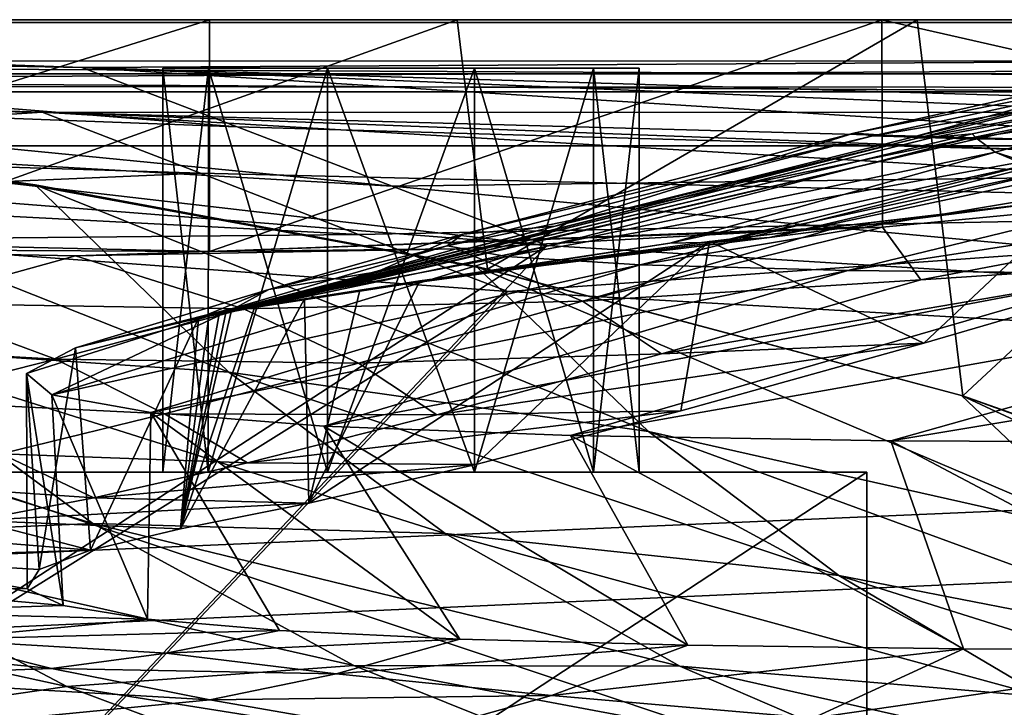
# Model space of a CAD drawing. Header units: metres. Extents: x -904 to 0, y -908 to 0.
# Tile 80 of 161: x -759 to -712, y -85 to -52. Entities that reach past the tile are written whole.
import ezdxf

# ---------------------------------------------------------------- set-up
doc = ezdxf.new("R2010")
doc.units = ezdxf.units.M

msp = doc.modelspace()

# ---------------------------------------------------------------- linework, layer by layer
at = {"layer": 'top'}
for points in [[(-239.308899, -51.564125, 2063.059814), (-839.977417, -43.566975, 2063.059814), (-839.977356, -51.567074, 2063.059814)], [(-839.977356, -51.567074, 163.059692), (-839.977417, -43.566975, 163.059692), (-239.308899, -51.564125, 163.059692)], [(-239.308899, -51.564125, 163.059692), (-446.597717, -51.562679, 178.448685), (-839.977356, -51.567074, 163.059692)], [(-446.597717, -51.562679, 178.448685), (-467.232391, -51.565266, 179.128387), (-839.977356, -51.567074, 163.059692)], [(-839.977356, -51.567074, 2063.059814), (-467.355255, -51.565228, 2039.645508), (-239.308899, -51.564125, 2063.059814)], [(-519.952271, -51.565491, 2038.379517), (-467.355255, -51.565228, 2039.645508), (-839.977356, -51.567074, 2063.059814)], [(-839.977356, -51.567074, 163.059692), (-467.232391, -51.565266, 179.128387), (-488.072296, -51.565376, 181.206223)], [(-488.072296, -51.565376, 181.206223), (-509.120331, -51.565487, 184.762558), (-839.977356, -51.567074, 163.059692)], [(-509.120331, -51.565487, 184.762558), (-530.752747, -51.565582, 190.011917), (-839.977356, -51.567074, 163.059692)], [(-572.431702, -51.56575, 2034.584595), (-519.952271, -51.565491, 2038.379517), (-839.977356, -51.567074, 2063.059814)], [(-839.977356, -51.567074, 163.059692), (-530.752747, -51.565582, 190.011917), (-552.826843, -51.565697, 197.137772)], [(-552.826843, -51.565697, 197.137772), (-575.18042, -51.565811, 206.322891), (-839.977356, -51.567074, 163.059692)], [(-839.977356, -51.567074, 2063.059814), (-750.220703, -51.566608, 2041.852539), (-572.431702, -51.56575, 2034.584595)], [(-575.18042, -51.565811, 206.322891), (-716.040283, -51.566532, 218.190094), (-839.977356, -51.567074, 163.059692)], [(-839.977356, -51.567074, 163.059692), (-716.040283, -51.566532, 218.190094), (-738.257874, -51.566612, 215.371262)], [(-783.547546, -51.566772, 2047.543701), (-750.220703, -51.566608, 2041.852539), (-839.977356, -51.567074, 2063.059814)], [(-738.257874, -51.566612, 215.371262), (-760.885986, -51.56675, 213.047821), (-839.977356, -51.567074, 163.059692)], [(-750.220703, -51.566608, 2041.852539), (-783.547546, -51.566772, 2047.543701), (-783.512085, -62.000507, 2045.699951)], [(-750.220703, -51.566608, 2041.852539), (-783.512085, -62.000507, 2045.699951), (-750.219421, -62.755829, 2039.87915)], [(-738.257874, -51.566612, 215.371262), (-760.003235, -59.34293, 214.505005), (-760.885986, -51.56675, 213.047821)], [(-736.79657, -63.604694, 217.677368), (-760.003235, -59.34293, 214.505005), (-738.257874, -51.566612, 215.371262)], [(-750.220703, -51.566608, 2041.852539), (-624.672058, -51.56601, 2028.267822), (-572.431702, -51.56575, 2034.584595)], [(-750.220703, -51.566608, 2041.852539), (-717.745789, -51.566448, 2032.447632), (-624.672058, -51.56601, 2028.267822)], [(-717.745789, -51.566448, 2032.447632), (-750.220703, -51.566608, 2041.852539), (-750.219421, -62.755829, 2039.87915)], [(-717.745789, -51.566448, 2032.447632), (-750.219421, -62.755829, 2039.87915), (-717.723267, -61.580204, 2030.67395)], [(-716.040283, -51.566532, 218.190094), (-736.79657, -63.604694, 217.677368), (-738.257874, -51.566612, 215.371262)], [(-713.837402, -69.726563, 221.732346), (-736.79657, -63.604694, 217.677368), (-716.040283, -51.566532, 218.190094)], [(-717.745789, -51.566448, 2032.447632), (-676.5354, -51.566265, 2019.448486), (-624.672058, -51.56601, 2028.267822)], [(-717.745789, -51.566448, 2032.447632), (-686.5354, -51.566296, 2019.448486), (-676.5354, -51.566265, 2019.448486)], [(-686.5354, -51.566296, 2019.448486), (-717.745789, -51.566448, 2032.447632), (-686.772827, -58.596397, 2018.32373)], [(-686.772827, -58.596397, 2018.32373), (-717.745789, -51.566448, 2032.447632), (-717.723267, -61.580204, 2030.67395)], [(-575.18042, -51.565811, 206.322891), (-694.304688, -51.566387, 221.456497), (-716.040283, -51.566532, 218.190094)], [(-694.304688, -51.566387, 221.456497), (-713.837402, -69.726563, 221.732346), (-716.040283, -51.566532, 218.190094)], [(-691.508057, -77.616821, 226.568298), (-713.837402, -69.726563, 221.732346), (-694.304688, -51.566387, 221.456497)], [(-719.10675, -57.050041, 1439.938721), (-718.188416, -57.174168, 1327.818604), (-697.433167, -52.708385, 1327.449585)], [(-719.10675, -57.050041, 1439.938721), (-697.433167, -52.708385, 1327.449585), (-700.076782, -52.79612, 1439.706055)], [(-718.188416, -57.174168, 1327.818604), (-691.157104, -52.642071, 1215.333984), (-697.433167, -52.708385, 1327.449585)], [(-718.188416, -57.174168, 1327.818604), (-713.637146, -57.312092, 1215.782227), (-691.157104, -52.642071, 1215.333984)], [(-713.637146, -57.312092, 1215.782227), (-681.277405, -52.566521, 1103.477173), (-691.157104, -52.642071, 1215.333984)], [(-713.637146, -57.312092, 1215.782227), (-705.482178, -57.404751, 1103.947998), (-681.277405, -52.566521, 1103.477173)], [(-716.268677, -57.229954, 1552.015625), (-719.10675, -57.050041, 1439.938721), (-700.076782, -52.79612, 1439.706055)], [(-698.974731, -53.059723, 1551.982422), (-716.268677, -57.229954, 1552.015625), (-700.076782, -52.79612, 1439.706055)], [(-716.268677, -57.229954, 1552.015625), (-698.974731, -53.059723, 1551.982422), (-716.017151, -57.290825, 1559.049561)], [(-716.017151, -57.290825, 1559.049561), (-698.974731, -53.059723, 1551.982422), (-694.590576, -53.220219, 1588.328369)], [(-694.590576, -53.220219, 1588.328369), (-715.307922, -57.250824, 1566.12439), (-716.017151, -57.290825, 1559.049561)], [(-713.383423, -57.078003, 1570.325073), (-715.307922, -57.250824, 1566.12439), (-694.590576, -53.220219, 1588.328369)], [(-713.148926, -57.310753, 1573.925415), (-713.383423, -57.078003, 1570.325073), (-694.590576, -53.220219, 1588.328369)], [(-712.268433, -57.964592, 1588.360107), (-713.148926, -57.310753, 1573.925415), (-694.590576, -53.220219, 1588.328369)], [(-711.395569, -58.330513, 1602.79248), (-712.268433, -57.964592, 1588.360107), (-694.590576, -53.220219, 1588.328369)], [(-760.003235, -59.34293, 214.505005), (-758.643005, -59.54063, 464.616974), (-783.382935, -56.923481, 212.235397)], [(-758.643005, -59.54063, 464.616974), (-777.687378, -57.342358, 495.326935), (-783.382935, -56.923481, 212.235397)], [(-733.529968, -61.5336, 1552.043091), (-737.988586, -61.920437, 1440.148315), (-719.10675, -57.050045, 1439.938721)], [(-737.988586, -61.920437, 1440.148315), (-718.188416, -57.174171, 1327.818604), (-719.10675, -57.050045, 1439.938721)], [(-733.529968, -61.5336, 1552.043091), (-719.10675, -57.050045, 1439.938721), (-716.268677, -57.229958, 1552.015625)], [(-716.268677, -57.229958, 1552.015625), (-719.10675, -57.050045, 1439.938721), (-719.10675, -57.050041, 1439.938721)], [(-719.10675, -57.050045, 1439.938721), (-718.188416, -57.174168, 1327.818604), (-719.10675, -57.050041, 1439.938721)], [(-716.268677, -57.229958, 1552.015625), (-719.10675, -57.050041, 1439.938721), (-716.268677, -57.229954, 1552.015625)], [(-719.10675, -57.050045, 1439.938721), (-718.188416, -57.174171, 1327.818604), (-718.188416, -57.174168, 1327.818604)], [(-767.424622, -67.361702, 496.708527), (-777.687378, -57.342358, 495.326935), (-749.283997, -68.575119, 466.229614)], [(-777.687378, -57.342358, 495.326935), (-758.643005, -59.54063, 464.616974), (-749.283997, -68.575119, 466.229614)], [(-749.749573, -65.775154, 1566.162964), (-750.26123, -65.87307, 1559.086914), (-716.017212, -57.290829, 1559.049561)], [(-716.017212, -57.290829, 1559.049561), (-750.26123, -65.87307, 1559.086914), (-733.529968, -61.5336, 1552.043091)], [(-749.44281, -65.717422, 1570.321777), (-749.749573, -65.775154, 1566.162964), (-715.307922, -57.250828, 1566.12439)], [(-715.307922, -57.250828, 1566.12439), (-749.749573, -65.775154, 1566.162964), (-716.017212, -57.290829, 1559.049561)], [(-749.172974, -65.667244, 1573.921265), (-749.44281, -65.717422, 1570.321777), (-713.383484, -57.078007, 1570.325073)], [(-713.383484, -57.078007, 1570.325073), (-749.44281, -65.717422, 1570.321777), (-715.307922, -57.250828, 1566.12439)], [(-713.148926, -57.310757, 1573.925415), (-749.172974, -65.667244, 1573.921265), (-713.383484, -57.078007, 1570.325073)], [(-748.053101, -65.463814, 1588.357544), (-749.172974, -65.667244, 1573.921265), (-713.148926, -57.310757, 1573.925415)], [(-712.268433, -57.964596, 1588.360107), (-748.053101, -65.463814, 1588.357544), (-713.148926, -57.310757, 1573.925415)], [(-737.988586, -61.920437, 1440.148315), (-738.74353, -62.487206, 1328.161255), (-718.188416, -57.174171, 1327.818604)], [(-738.74353, -62.487206, 1328.161255), (-713.637146, -57.312096, 1215.782227), (-718.188416, -57.174171, 1327.818604)], [(-738.74353, -62.487206, 1328.161255), (-735.883118, -62.995476, 1216.205444), (-713.637146, -57.312096, 1215.782227)], [(-735.883118, -62.995476, 1216.205444), (-705.482239, -57.404755, 1103.947998), (-713.637146, -57.312096, 1215.782227)], [(-735.883118, -62.995476, 1216.205444), (-729.42804, -63.396309, 1104.397461), (-705.482239, -57.404755, 1103.947998)], [(-716.017212, -57.290829, 1559.049561), (-733.529968, -61.5336, 1552.043091), (-716.268677, -57.229958, 1552.015625)], [(-729.42804, -63.396309, 1104.397461), (-693.73999, -57.422012, 992.433289), (-705.482239, -57.404755, 1103.947998)], [(-729.42804, -63.396309, 1104.397461), (-719.390991, -63.668213, 992.853638), (-693.73999, -57.422012, 992.433289)], [(-719.390991, -63.668213, 992.853638), (-678.420044, -57.36451, 881.352661), (-693.73999, -57.422012, 992.433289)], [(-705.781616, -63.809055, 881.688293), (-678.420044, -57.36451, 881.352661), (-719.390991, -63.668213, 992.853638)], [(-718.188416, -57.174171, 1327.818604), (-713.637146, -57.312092, 1215.782227), (-718.188416, -57.174168, 1327.818604)], [(-718.188416, -57.174171, 1327.818604), (-713.637146, -57.312096, 1215.782227), (-713.637146, -57.312092, 1215.782227)], [(-716.017212, -57.290829, 1559.049561), (-716.268677, -57.229958, 1552.015625), (-716.268677, -57.229954, 1552.015625)], [(-716.017212, -57.290829, 1559.049561), (-716.268677, -57.229954, 1552.015625), (-716.017151, -57.290825, 1559.049561)], [(-716.017151, -57.290825, 1559.049561), (-715.307922, -57.250828, 1566.12439), (-716.017212, -57.290829, 1559.049561)], [(-715.307922, -57.250824, 1566.12439), (-715.307922, -57.250828, 1566.12439), (-716.017151, -57.290825, 1559.049561)], [(-715.307922, -57.250824, 1566.12439), (-713.383423, -57.078003, 1570.325073), (-713.383484, -57.078007, 1570.325073)], [(-713.383484, -57.078007, 1570.325073), (-715.307922, -57.250828, 1566.12439), (-715.307922, -57.250824, 1566.12439)], [(-713.637146, -57.312096, 1215.782227), (-705.482178, -57.404751, 1103.947998), (-713.637146, -57.312092, 1215.782227)], [(-713.637146, -57.312096, 1215.782227), (-705.482239, -57.404755, 1103.947998), (-705.482178, -57.404751, 1103.947998)], [(-713.383423, -57.078003, 1570.325073), (-713.148926, -57.310757, 1573.925415), (-713.383484, -57.078007, 1570.325073)], [(-713.148926, -57.310757, 1573.925415), (-713.383423, -57.078003, 1570.325073), (-713.148926, -57.310753, 1573.925415)], [(-712.268433, -57.964596, 1588.360107), (-713.148926, -57.310757, 1573.925415), (-713.148926, -57.310753, 1573.925415)], [(-712.268433, -57.964596, 1588.360107), (-713.148926, -57.310753, 1573.925415), (-712.268433, -57.964592, 1588.360107)], [(-712.268433, -57.964596, 1588.360107), (-727.985962, -62.348038, 1617.249268), (-748.053101, -65.463814, 1588.357544)], [(-710.501953, -58.528484, 1617.220825), (-727.985962, -62.348038, 1617.249268), (-712.268433, -57.964596, 1588.360107)], [(-711.395569, -58.330513, 1602.79248), (-712.268433, -57.964596, 1588.360107), (-712.268433, -57.964592, 1588.360107)], [(-711.395569, -58.330513, 1602.79248), (-710.501953, -58.528484, 1617.220825), (-712.268433, -57.964596, 1588.360107)], [(-725.688171, -62.299686, 1646.111938), (-727.985962, -62.348038, 1617.249268), (-710.501953, -58.528484, 1617.220825)], [(-708.601868, -58.63615, 1646.064453), (-725.688171, -62.299686, 1646.111938), (-710.501953, -58.528484, 1617.220825)], [(-723.181213, -62.083748, 1674.954346), (-725.688171, -62.299686, 1646.111938), (-708.601868, -58.63615, 1646.064453)], [(-706.511169, -58.52396, 1674.889526), (-710.874573, -60.497696, 1790.08374), (-723.181213, -62.083748, 1674.954346)], [(-706.511169, -58.52396, 1674.889526), (-723.181213, -62.083748, 1674.954346), (-708.601868, -58.63615, 1646.064453)], [(-715.858276, -64.130547, 1953.164429), (-686.772827, -58.596397, 2018.32373), (-717.723267, -61.580204, 2030.67395)], [(-702.159363, -63.223042, 1939.232544), (-686.772827, -58.596397, 2018.32373), (-715.858276, -64.130547, 1953.164429)], [(-736.79657, -63.604694, 217.677368), (-737.332275, -63.484726, 435.237244), (-760.003235, -59.34293, 214.505005)], [(-737.332275, -63.484726, 435.237244), (-758.643005, -59.54063, 464.616974), (-760.003235, -59.34293, 214.505005)], [(-749.283997, -68.575119, 466.229614), (-758.643005, -59.54063, 464.616974), (-729.022949, -71.43811, 436.997742)], [(-758.643005, -59.54063, 464.616974), (-737.332275, -63.484726, 435.237244), (-729.022949, -71.43811, 436.997742)], [(-708.269531, -60.181992, 1904.802734), (-726.074707, -62.275997, 1790.150269), (-710.874573, -60.497696, 1790.08374)], [(-715.726746, -67.177788, 1859.772705), (-726.074707, -62.275997, 1790.150269), (-708.269531, -60.181992, 1904.802734)], [(-702.159363, -63.223042, 1939.232544), (-715.726746, -67.177788, 1859.772705), (-708.269531, -60.181992, 1904.802734)], [(-710.874573, -60.497696, 1790.08374), (-726.074707, -62.275997, 1790.150269), (-723.181213, -62.083748, 1674.954346)], [(-750.26123, -65.87307, 1559.086914), (-742.146484, -63.734962, 1552.054688), (-733.529968, -61.5336, 1552.043091)], [(-750.219421, -62.755829, 2039.87915), (-719.952454, -61.616341, 2034.453003), (-717.723267, -61.580204, 2030.67395)], [(-738.310364, -62.629875, 2034.453003), (-719.952454, -61.616341, 2034.453003), (-750.219421, -62.755829, 2039.87915)], [(-733.529968, -61.5336, 1552.043091), (-742.146484, -63.734962, 1552.054688), (-737.988586, -61.920437, 1440.148315)], [(-719.952454, -61.616341, 2034.453003), (-738.310364, -62.629875, 2034.453003), (-732.209717, -65.156288, 1953.042236)], [(-719.952454, -61.616341, 2034.453003), (-732.209717, -65.156288, 1953.042236), (-717.723267, -61.580204, 2030.67395)], [(-717.723267, -61.580204, 2030.67395), (-732.209717, -65.156288, 1953.042236), (-715.858276, -64.130547, 1953.164429)], [(-750.219421, -62.755829, 2039.87915), (-783.512085, -62.000507, 2045.699951), (-775.069092, -62.629826, 2034.453003)], [(-742.146484, -63.734962, 1552.054688), (-747.363647, -64.584084, 1440.244385), (-737.988586, -61.920437, 1440.148315)], [(-737.988586, -61.920437, 1440.148315), (-747.363647, -64.584084, 1440.244385), (-738.74353, -62.487206, 1328.161255)], [(-726.074707, -62.275997, 1790.150269), (-737.364929, -73.031464, 1699.935791), (-745.418762, -74.912407, 1619.653931)], [(-740.069275, -64.173462, 1674.97583), (-726.074707, -62.275997, 1790.150269), (-745.418762, -74.912407, 1619.653931)], [(-740.069275, -64.173462, 1674.97583), (-742.970398, -64.616463, 1646.118164), (-725.688171, -62.299686, 1646.111938)], [(-725.688171, -62.299686, 1646.111938), (-742.970398, -64.616463, 1646.118164), (-727.985962, -62.348038, 1617.249268)], [(-723.181213, -62.083748, 1674.954346), (-726.074707, -62.275997, 1790.150269), (-740.069275, -64.173462, 1674.97583)], [(-723.181213, -62.083748, 1674.954346), (-740.069275, -64.173462, 1674.97583), (-725.688171, -62.299686, 1646.111938)], [(-727.464966, -70.450699, 1779.991333), (-737.364929, -73.031464, 1699.935791), (-726.074707, -62.275997, 1790.150269)], [(-715.726746, -67.177788, 1859.772705), (-727.464966, -70.450699, 1779.991333), (-726.074707, -62.275997, 1790.150269)], [(-756.689697, -62.967751, 2034.453003), (-750.219421, -62.755829, 2039.87915), (-775.069092, -62.629826, 2034.453003)], [(-756.689697, -62.967751, 2034.453003), (-775.069092, -62.629826, 2034.453003), (-764.966614, -65.241295, 1952.789307)], [(-748.58783, -65.526627, 1952.917114), (-738.310364, -62.629875, 2034.453003), (-756.689697, -62.967751, 2034.453003)], [(-756.689697, -62.967751, 2034.453003), (-738.310364, -62.629875, 2034.453003), (-750.219421, -62.755829, 2039.87915)], [(-747.363647, -64.584084, 1440.244385), (-748.932495, -65.457954, 1328.322388), (-738.74353, -62.487206, 1328.161255)], [(-738.74353, -62.487206, 1328.161255), (-748.932495, -65.457954, 1328.322388), (-735.883118, -62.995476, 1216.205444)], [(-738.310364, -62.629875, 2034.453003), (-748.58783, -65.526627, 1952.917114), (-732.209717, -65.156288, 1953.042236)], [(-727.985962, -62.348038, 1617.249268), (-745.631897, -65.046669, 1617.242065), (-748.053101, -65.463814, 1588.357544)], [(-742.970398, -64.616463, 1646.118164), (-745.631897, -65.046669, 1617.242065), (-727.985962, -62.348038, 1617.249268)], [(-764.966614, -65.241295, 1952.789307), (-748.58783, -65.526627, 1952.917114), (-756.689697, -62.967751, 2034.453003)], [(-748.932495, -65.457954, 1328.322388), (-757.845337, -69.679581, 1216.602783), (-735.883118, -62.995476, 1216.205444)], [(-735.883118, -62.995476, 1216.205444), (-757.845337, -69.679581, 1216.602783), (-729.42804, -63.396309, 1104.397461)], [(-715.726746, -67.177788, 1859.772705), (-702.159363, -63.223042, 1939.232544), (-728.394775, -67.703293, 1871.577026)], [(-728.394775, -67.703293, 1871.577026), (-702.159363, -63.223042, 1939.232544), (-715.858276, -64.130547, 1953.164429)], [(-757.845337, -69.679581, 1216.602783), (-753.058228, -70.52713, 1104.824463), (-729.42804, -63.396309, 1104.397461)], [(-729.42804, -63.396309, 1104.397461), (-753.058228, -70.52713, 1104.824463), (-719.390991, -63.668213, 992.853638)], [(-753.058228, -70.52713, 1104.824463), (-744.700928, -71.179352, 993.256104), (-719.390991, -63.668213, 992.853638)], [(-719.390991, -63.668213, 992.853638), (-744.700928, -71.179352, 993.256104), (-705.781616, -63.809055, 881.688293)], [(-729.022949, -71.43811, 436.997742), (-737.332275, -63.484726, 435.237244), (-706.781189, -76.455765, 409.234253)], [(-737.332275, -63.484726, 435.237244), (-713.90332, -69.70594, 407.43335), (-706.781189, -76.455765, 409.234253)], [(-713.90332, -69.70594, 407.43335), (-737.332275, -63.484726, 435.237244), (-736.79657, -63.604694, 217.677368)], [(-713.837402, -69.726563, 221.732346), (-713.90332, -69.70594, 407.43335), (-736.79657, -63.604694, 217.677368)], [(-688.617249, -63.810783, 771.015198), (-717.313416, -71.901535, 771.204773), (-667.944397, -63.67429, 661.088806)], [(-717.313416, -71.901535, 771.204773), (-698.311218, -71.975281, 660.949097), (-667.944397, -63.67429, 661.088806)], [(-750.26123, -65.87307, 1559.086914), (-750.754089, -65.969429, 1552.064819), (-742.146484, -63.734962, 1552.054688)], [(-750.754089, -65.969429, 1552.064819), (-747.363647, -64.584084, 1440.244385), (-742.146484, -63.734962, 1552.054688)], [(-745.418762, -74.912407, 1619.653931), (-742.970398, -64.616463, 1646.118164), (-740.069275, -64.173462, 1674.97583)], [(-744.700928, -71.179352, 993.256104), (-732.781982, -71.636986, 882.011841), (-705.781616, -63.809055, 881.688293)], [(-705.781616, -63.809055, 881.688293), (-732.781982, -71.636986, 882.011841), (-688.617249, -63.810783, 771.015198)], [(-732.781982, -71.636986, 882.011841), (-717.313416, -71.901535, 771.204773), (-688.617249, -63.810783, 771.015198)], [(-732.209717, -65.156288, 1953.042236), (-728.394775, -67.703293, 1871.577026), (-715.858276, -64.130547, 1953.164429)], [(-750.754089, -65.969429, 1552.064819), (-756.692932, -67.399513, 1440.334717), (-747.363647, -64.584084, 1440.244385)], [(-756.692932, -67.399513, 1440.334717), (-748.932495, -65.457954, 1328.322388), (-747.363647, -64.584084, 1440.244385)], [(-745.631897, -65.046669, 1617.242065), (-742.970398, -64.616463, 1646.118164), (-745.418762, -74.912407, 1619.653931)], [(-748.053101, -65.463814, 1588.357544), (-745.631897, -65.046669, 1617.242065), (-751.620789, -76.145195, 1539.19519)], [(-751.620789, -76.145195, 1539.19519), (-745.631897, -65.046669, 1617.242065), (-745.418762, -74.912407, 1619.653931)], [(-732.209717, -65.156288, 1953.042236), (-748.58783, -65.526627, 1952.917114), (-743.026733, -68.1483, 1871.379639)], [(-743.026733, -68.1483, 1871.379639), (-728.394775, -67.703293, 1871.577026), (-732.209717, -65.156288, 1953.042236)], [(-772.281738, -67.137718, 1870.970947), (-757.6651, -67.959587, 1871.17749), (-764.966614, -65.241295, 1952.789307)], [(-757.6651, -67.959587, 1871.17749), (-748.58783, -65.526627, 1952.917114), (-764.966614, -65.241295, 1952.789307)], [(-756.692932, -67.399513, 1440.334717), (-759.057312, -68.636765, 1328.476807), (-748.932495, -65.457954, 1328.322388)], [(-759.057312, -68.636765, 1328.476807), (-757.845337, -69.679581, 1216.602783), (-748.932495, -65.457954, 1328.322388)], [(-748.58783, -65.526627, 1952.917114), (-757.6651, -67.959587, 1871.17749), (-743.026733, -68.1483, 1871.379639)], [(-749.172974, -65.667244, 1573.921265), (-748.053101, -65.463814, 1588.357544), (-751.620789, -76.145195, 1539.19519)], [(-756.692932, -67.399513, 1440.334717), (-750.754089, -65.969429, 1552.064819), (-755.966309, -77.179573, 1458.612061)], [(-755.966309, -77.179573, 1458.612061), (-750.754089, -65.969429, 1552.064819), (-751.620789, -76.145195, 1539.19519)], [(-749.44281, -65.717422, 1570.321777), (-749.172974, -65.667244, 1573.921265), (-751.620789, -76.145195, 1539.19519)], [(-749.749573, -65.775154, 1566.162964), (-749.44281, -65.717422, 1570.321777), (-751.620789, -76.145195, 1539.19519)], [(-751.620789, -76.145195, 1539.19519), (-750.26123, -65.87307, 1559.086914), (-749.749573, -65.775154, 1566.162964)], [(-750.754089, -65.969429, 1552.064819), (-750.26123, -65.87307, 1559.086914), (-751.620789, -76.145195, 1539.19519)], [(-770.84729, -76.531425, 529.465881), (-783.368286, -67.352371, 528.251831), (-755.866333, -75.886841, 498.220551)], [(-783.368286, -67.352371, 528.251831), (-767.424622, -67.361702, 496.708527), (-755.866333, -75.886841, 498.220551)], [(-765.530029, -69.940224, 1789.259644), (-757.6651, -67.959587, 1871.17749), (-772.281738, -67.137718, 1870.970947)], [(-755.866333, -75.886841, 498.220551), (-767.424622, -67.361702, 496.708527), (-738.835938, -76.369728, 467.962616)], [(-767.424622, -67.361702, 496.708527), (-749.283997, -68.575119, 466.229614), (-738.835938, -76.369728, 467.962616)], [(-759.057312, -68.636765, 1328.476807), (-756.692932, -67.399513, 1440.334717), (-758.452759, -78.114159, 1377.948853)], [(-758.452759, -78.114159, 1377.948853), (-756.692932, -67.399513, 1440.334717), (-755.966309, -77.179573, 1458.612061)], [(-727.464966, -70.450699, 1779.991333), (-715.726746, -67.177788, 1859.772705), (-739.238892, -70.645493, 1789.72876)], [(-739.238892, -70.645493, 1789.72876), (-715.726746, -67.177788, 1859.772705), (-728.394775, -67.703293, 1871.577026)], [(-757.6651, -67.959587, 1871.17749), (-765.530029, -69.940224, 1789.259644), (-752.391846, -70.598877, 1789.496826)], [(-743.026733, -68.1483, 1871.379639), (-757.6651, -67.959587, 1871.17749), (-752.391846, -70.598877, 1789.496826)], [(-739.238892, -70.645493, 1789.72876), (-728.394775, -67.703293, 1871.577026), (-743.026733, -68.1483, 1871.379639)], [(-752.391846, -70.598877, 1789.496826), (-739.238892, -70.645493, 1789.72876), (-743.026733, -68.1483, 1871.379639)], [(-759.029968, -79.038887, 1287.805908), (-759.057312, -68.636765, 1328.476807), (-758.452759, -78.114159, 1377.948853)], [(-759.029968, -79.038887, 1287.805908), (-757.286438, -79.837059, 1197.679199), (-759.057312, -68.636765, 1328.476807)], [(-757.286438, -79.837059, 1197.679199), (-757.845337, -69.679581, 1216.602783), (-759.057312, -68.636765, 1328.476807)], [(-738.835938, -76.369728, 467.962616), (-749.283997, -68.575119, 466.229614), (-719.827087, -78.397995, 438.857391)], [(-749.283997, -68.575119, 466.229614), (-729.022949, -71.43811, 436.997742), (-719.827087, -78.397995, 438.857391)], [(-757.286438, -79.837059, 1197.679199), (-753.221619, -80.508522, 1107.621094), (-757.845337, -69.679581, 1216.602783)], [(-753.221619, -80.508522, 1107.621094), (-753.058228, -70.52713, 1104.824463), (-757.845337, -69.679581, 1216.602783)], [(-706.781189, -76.455765, 409.234253), (-713.90332, -69.70594, 407.43335), (-682.79718, -84.184547, 383.199188)], [(-713.90332, -69.70594, 407.43335), (-688.608215, -78.789703, 381.493652), (-682.79718, -84.184547, 383.199188)], [(-688.608215, -78.789703, 381.493652), (-713.90332, -69.70594, 407.43335), (-713.837402, -69.726563, 221.732346)], [(-691.508057, -77.616821, 226.568298), (-688.608215, -78.789703, 381.493652), (-713.837402, -69.726563, 221.732346)], [(-752.391846, -70.598877, 1789.496826), (-765.530029, -69.940224, 1789.259644), (-760.293823, -72.515564, 1707.427246)], [(-760.293823, -72.515564, 1707.427246), (-748.381348, -72.957718, 1707.658936), (-752.391846, -70.598877, 1789.496826)], [(-753.221619, -80.508522, 1107.621094), (-746.837524, -81.053246, 1017.683228), (-753.058228, -70.52713, 1104.824463)], [(-746.837524, -81.053246, 1017.683228), (-738.136658, -81.471527, 927.919739), (-753.058228, -70.52713, 1104.824463)], [(-753.058228, -70.52713, 1104.824463), (-738.136658, -81.471527, 927.919739), (-744.700928, -71.179352, 993.256104)], [(-748.381348, -72.957718, 1707.658936), (-739.238892, -70.645493, 1789.72876), (-752.391846, -70.598877, 1789.496826)], [(-748.381348, -72.957718, 1707.658936), (-737.364929, -73.031464, 1699.935791), (-727.464966, -70.450699, 1779.991333)], [(-748.381348, -72.957718, 1707.658936), (-727.464966, -70.450699, 1779.991333), (-739.238892, -70.645493, 1789.72876)], [(-738.136658, -81.471527, 927.919739), (-727.122498, -81.763962, 838.384888), (-744.700928, -71.179352, 993.256104)], [(-744.700928, -71.179352, 993.256104), (-727.122498, -81.763962, 838.384888), (-732.781982, -71.636986, 882.011841)], [(-727.122498, -81.763962, 838.384888), (-713.799622, -81.931435, 749.133972), (-732.781982, -71.636986, 882.011841)], [(-732.781982, -71.636986, 882.011841), (-713.799622, -81.931435, 749.133972), (-717.313416, -71.901535, 771.204773)], [(-719.827087, -78.397995, 438.857391), (-729.022949, -71.43811, 436.997742), (-698.969971, -82.44548, 411.105713)], [(-729.022949, -71.43811, 436.997742), (-706.781189, -76.455765, 409.234253), (-698.969971, -82.44548, 411.105713)], [(-713.799622, -81.931435, 749.133972), (-698.250366, -81.97522, 660.627258), (-717.313416, -71.901535, 771.204773)], [(-717.313416, -71.901535, 771.204773), (-698.250366, -81.97522, 660.627258), (-698.311218, -71.975281, 660.949097)], [(-766.722534, -73.907089, 1625.202515), (-755.814087, -74.641838, 1625.405884), (-760.293823, -72.515564, 1707.427246)], [(-760.293823, -72.515564, 1707.427246), (-755.814087, -74.641838, 1625.405884), (-748.381348, -72.957718, 1707.658936)], [(-755.814087, -74.641838, 1625.405884), (-737.364929, -73.031464, 1699.935791), (-748.381348, -72.957718, 1707.658936)], [(-745.418762, -74.912407, 1619.653931), (-737.364929, -73.031464, 1699.935791), (-755.814087, -74.641838, 1625.405884)], [(-761.530884, -75.739838, 1543.009399), (-755.814087, -74.641838, 1625.405884), (-766.722534, -73.907089, 1625.202515)], [(-761.530884, -75.739838, 1543.009399), (-745.418762, -74.912407, 1619.653931), (-755.814087, -74.641838, 1625.405884)], [(-761.530884, -75.739838, 1543.009399), (-751.620789, -76.145195, 1539.19519), (-745.418762, -74.912407, 1619.653931)], [(-775.150879, -75.608948, 1460.43103), (-767.885132, -77.542984, 1377.948853), (-755.966309, -77.179573, 1458.612061)], [(-775.150879, -75.608948, 1460.43103), (-755.966309, -77.179573, 1458.612061), (-761.530884, -75.739838, 1543.009399)], [(-755.866333, -75.886841, 498.220551), (-743.259094, -82.741211, 499.830872), (-770.84729, -76.531425, 529.465881)], [(-755.966309, -77.179573, 1458.612061), (-751.620789, -76.145195, 1539.19519), (-761.530884, -75.739838, 1543.009399)], [(-738.835938, -76.369728, 467.962616), (-727.499084, -82.777344, 469.782806), (-755.866333, -75.886841, 498.220551)], [(-727.499084, -82.777344, 469.782806), (-743.259094, -82.741211, 499.830872), (-755.866333, -75.886841, 498.220551)], [(-770.84729, -76.531425, 529.465881), (-757.114929, -83.752312, 530.77771), (-783.737427, -77.940659, 561.552246)], [(-743.259094, -82.741211, 499.830872), (-757.114929, -83.752312, 530.77771), (-770.84729, -76.531425, 529.465881)], [(-719.827087, -78.397995, 438.857391), (-709.900879, -84.246231, 440.784576), (-738.835938, -76.369728, 467.962616)], [(-709.900879, -84.246231, 440.784576), (-727.499084, -82.777344, 469.782806), (-738.835938, -76.369728, 467.962616)], [(-767.885132, -77.542984, 1377.948853), (-758.452759, -78.114159, 1377.948853), (-755.966309, -77.179573, 1458.612061)], [(-757.114929, -83.752312, 530.77771), (-769.027832, -85.47599, 562.489075), (-783.737427, -77.940659, 561.552246)], [(-768.440796, -78.8592, 1287.87146), (-759.029968, -79.038887, 1287.805908), (-767.885132, -77.542984, 1377.948853)], [(-759.029968, -79.038887, 1287.805908), (-758.452759, -78.114159, 1377.948853), (-767.885132, -77.542984, 1377.948853)], [(-698.969971, -82.44548, 411.105713), (-690.585266, -87.585106, 413.019958), (-719.827087, -78.397995, 438.857391)], [(-690.585266, -87.585106, 413.019958), (-709.900879, -84.246231, 440.784576), (-719.827087, -78.397995, 438.857391)], [(-766.965515, -80.156662, 1197.80249), (-757.286438, -79.837059, 1197.679199), (-768.440796, -78.8592, 1287.87146)], [(-757.286438, -79.837059, 1197.679199), (-759.029968, -79.038887, 1287.805908), (-768.440796, -78.8592, 1287.87146)], [(-753.221619, -80.508522, 1107.621094), (-757.286438, -79.837059, 1197.679199), (-766.965515, -80.156662, 1197.80249)], [(-763.44281, -81.481102, 1107.788208), (-753.221619, -80.508522, 1107.621094), (-766.965515, -80.156662, 1197.80249)], [(-746.837524, -81.053246, 1017.683228), (-753.221619, -80.508522, 1107.621094), (-763.44281, -81.481102, 1107.788208)], [(-763.44281, -81.481102, 1107.788208), (-773.772095, -81.321632, 1107.959473), (-757.860413, -82.879311, 1017.874878)], [(-773.772095, -81.321632, 1107.959473), (-769.099792, -83.30719, 1018.075012), (-757.860413, -82.879311, 1017.874878)], [(-752.310364, -82.138962, 1017.777771), (-746.837524, -81.053246, 1017.683228), (-763.44281, -81.481102, 1107.788208)], [(-738.136658, -81.471527, 927.919739), (-746.837524, -81.053246, 1017.683228), (-752.310364, -82.138962, 1017.777771)], [(-752.310364, -82.138962, 1017.777771), (-763.44281, -81.481102, 1107.788208), (-757.860413, -82.879311, 1017.874878)], [(-744.110229, -83.147255, 928.013855), (-738.136658, -81.471527, 927.919739), (-752.310364, -82.138962, 1017.777771)], [(-727.122498, -81.763962, 838.384888), (-738.136658, -81.471527, 927.919739), (-744.110229, -83.147255, 928.013855)], [(-733.70459, -84.185295, 838.464294), (-727.122498, -81.763962, 838.384888), (-744.110229, -83.147255, 928.013855)], [(-713.799622, -81.931435, 749.133972), (-727.122498, -81.763962, 838.384888), (-733.70459, -84.185295, 838.464294)], [(-744.110229, -83.147255, 928.013855), (-752.310364, -82.138962, 1017.777771), (-757.860413, -82.879311, 1017.874878)], [(-721.088989, -85.27861, 749.182739), (-713.799622, -81.931435, 749.133972), (-733.70459, -84.185295, 838.464294)], [(-721.088989, -85.27861, 749.182739), (-698.250366, -81.97522, 660.627258), (-713.799622, -81.931435, 749.133972)], [(-706.256104, -86.421501, 660.510803), (-698.250366, -81.97522, 660.627258), (-721.088989, -85.27861, 749.182739)], [(-743.259094, -82.741211, 499.830872), (-729.957214, -88.069244, 501.499634), (-757.114929, -83.752312, 530.77771)], [(-727.499084, -82.777344, 469.782806), (-715.564514, -87.919098, 471.651886), (-743.259094, -82.741211, 499.830872)], [(-715.564514, -87.919098, 471.651886), (-729.957214, -88.069244, 501.499634), (-743.259094, -82.741211, 499.830872)], [(-757.860413, -82.879311, 1017.874878), (-769.099792, -83.30719, 1018.075012), (-750.205933, -84.398338, 928.111511)], [(-744.110229, -83.147255, 928.013855), (-757.860413, -82.879311, 1017.874878), (-750.205933, -84.398338, 928.111511)], [(-733.70459, -84.185295, 838.464294), (-744.110229, -83.147255, 928.013855), (-750.205933, -84.398338, 928.111511)], [(-709.900879, -84.246231, 440.784576), (-699.474854, -89.081345, 442.74588), (-727.499084, -82.777344, 469.782806)], [(-699.474854, -89.081345, 442.74588), (-715.564514, -87.919098, 471.651886), (-727.499084, -82.777344, 469.782806)], [(-769.099792, -83.30719, 1018.075012), (-762.638306, -85.599525, 928.315369), (-750.205933, -84.398338, 928.111511)], [(-757.114929, -83.752312, 530.77771), (-742.590393, -89.182762, 532.150024), (-769.027832, -85.47599, 562.489075)], [(-729.957214, -88.069244, 501.499634), (-742.590393, -89.182762, 532.150024), (-757.114929, -83.752312, 530.77771)], [(-750.205933, -84.398338, 928.111511), (-762.638306, -85.599525, 928.315369), (-740.467712, -86.085487, 838.547668)], [(-740.467712, -86.085487, 838.547668), (-733.70459, -84.185295, 838.464294), (-750.205933, -84.398338, 928.111511)], [(-721.088989, -85.27861, 749.182739), (-733.70459, -84.185295, 838.464294), (-740.467712, -86.085487, 838.547668)]]:
    msp.add_3dface(points, dxfattribs=at)
at = {"layer": 'top0123423'}
for points in [[(-752.477051, -53.908283, 361.059692), (-750.280762, -53.908298, 354.300171), (-752.477173, -73.408279, 361.059692)], [(-752.477173, -73.408279, 361.059692), (-750.280884, -73.408302, 367.819244), (-752.477051, -53.908283, 361.059692)], [(-750.280762, -53.908298, 354.300171), (-750.280884, -73.408302, 354.300171), (-752.477173, -73.408279, 361.059692)], [(-750.280884, -73.408302, 367.819244), (-750.280762, -53.908298, 367.819244), (-752.477051, -53.908283, 361.059692)], [(-752.477051, -53.908283, 361.059692), (-750.280762, -53.908298, 367.819244), (-750.280762, -53.908298, 354.300171)], [(-750.280762, -53.908298, 354.300171), (-744.530762, -53.90834, 350.122559), (-750.280884, -73.408302, 354.300171)], [(-750.280884, -73.408302, 367.819244), (-744.530884, -73.40834, 371.996857), (-750.280762, -53.908298, 367.819244)], [(-744.530762, -53.90834, 350.122559), (-744.530884, -73.40834, 350.122559), (-750.280884, -73.408302, 354.300171)], [(-744.530884, -73.40834, 371.996857), (-744.530762, -53.90834, 371.996857), (-750.280762, -53.908298, 367.819244)], [(-750.280762, -53.908298, 367.819244), (-744.530762, -53.90834, 371.996857), (-750.280762, -53.908298, 354.300171)], [(-750.280762, -53.908298, 354.300171), (-744.530762, -53.90834, 371.996857), (-744.530762, -53.90834, 350.122559)], [(-744.530762, -53.90834, 350.122559), (-737.42334, -53.908394, 350.122559), (-744.530884, -73.40834, 350.122559)], [(-744.530884, -73.40834, 371.996857), (-737.423462, -73.408394, 371.996857), (-744.530762, -53.90834, 371.996857)], [(-737.42334, -53.908394, 350.122559), (-737.423462, -73.408394, 350.122559), (-744.530884, -73.40834, 350.122559)], [(-737.423462, -73.408394, 371.996857), (-737.42334, -53.908394, 371.996857), (-744.530762, -53.90834, 371.996857)], [(-744.530762, -53.90834, 371.996857), (-737.42334, -53.908394, 371.996857), (-744.530762, -53.90834, 350.122559)], [(-744.530762, -53.90834, 350.122559), (-737.42334, -53.908394, 371.996857), (-737.42334, -53.908394, 350.122559)], [(-737.42334, -53.908394, 350.122559), (-731.67334, -53.908436, 354.300171), (-737.423462, -73.408394, 350.122559)], [(-737.423462, -73.408394, 371.996857), (-731.673462, -73.40844, 367.819244), (-737.42334, -53.908394, 371.996857)], [(-731.67334, -53.908436, 354.300171), (-731.673462, -73.40844, 354.300171), (-737.423462, -73.408394, 350.122559)], [(-731.673462, -73.40844, 367.819244), (-731.67334, -53.908436, 367.819244), (-737.42334, -53.908394, 371.996857)], [(-737.42334, -53.908394, 371.996857), (-731.67334, -53.908436, 367.819244), (-737.42334, -53.908394, 350.122559)], [(-737.42334, -53.908394, 350.122559), (-731.67334, -53.908436, 367.819244), (-731.67334, -53.908436, 354.300171)], [(-731.67334, -53.908436, 354.300171), (-729.477051, -53.908455, 361.059692), (-731.673462, -73.40844, 354.300171)], [(-731.673462, -73.40844, 367.819244), (-729.477173, -73.408455, 361.059692), (-731.67334, -53.908436, 367.819244)], [(-729.477051, -53.908455, 361.059692), (-729.477173, -73.408455, 361.059692), (-731.673462, -73.40844, 354.300171)], [(-729.477173, -73.408455, 361.059692), (-729.477051, -53.908455, 361.059692), (-731.67334, -53.908436, 367.819244)], [(-731.67334, -53.908436, 367.819244), (-729.477051, -53.908455, 361.059692), (-731.67334, -53.908436, 354.300171)], [(-763.477173, -73.408073, 409.259705), (-763.477417, -102.908073, 409.259705), (-718.477173, -73.408401, 409.259705)], [(-763.477417, -102.908073, 409.259705), (-718.477417, -102.908401, 409.259705), (-718.477173, -73.408401, 409.259705)], [(-763.477295, -88.408073, 311.559692), (-763.477173, -73.408073, 311.559692), (-718.477295, -88.408401, 311.559692)], [(-718.477173, -73.408401, 409.259705), (-744.530884, -73.40834, 371.996857), (-763.477173, -73.408073, 409.259705)], [(-744.530884, -73.40834, 371.996857), (-750.280884, -73.408302, 367.819244), (-763.477173, -73.408073, 409.259705)], [(-763.477173, -73.408073, 409.259705), (-750.280884, -73.408302, 367.819244), (-752.477173, -73.408279, 361.059692)], [(-718.477173, -73.408401, 311.559692), (-763.477173, -73.408073, 311.559692), (-744.530884, -73.40834, 350.122559)], [(-744.530884, -73.40834, 350.122559), (-763.477173, -73.408073, 311.559692), (-750.280884, -73.408302, 354.300171)], [(-763.477173, -73.408073, 311.559692), (-752.477173, -73.408279, 361.059692), (-750.280884, -73.408302, 354.300171)], [(-763.477173, -73.408073, 311.559692), (-763.477173, -73.408073, 409.259705), (-752.477173, -73.408279, 361.059692)], [(-763.477173, -73.408073, 311.559692), (-718.477173, -73.408401, 311.559692), (-718.477295, -88.408401, 311.559692)], [(-737.423462, -73.408394, 371.996857), (-744.530884, -73.40834, 371.996857), (-718.477173, -73.408401, 409.259705)], [(-737.423462, -73.408394, 350.122559), (-718.477173, -73.408401, 311.559692), (-744.530884, -73.40834, 350.122559)], [(-731.673462, -73.40844, 367.819244), (-737.423462, -73.408394, 371.996857), (-718.477173, -73.408401, 409.259705)], [(-718.477173, -73.408401, 311.559692), (-737.423462, -73.408394, 350.122559), (-731.673462, -73.40844, 354.300171)], [(-731.673462, -73.40844, 367.819244), (-718.477173, -73.408401, 409.259705), (-729.477173, -73.408455, 361.059692)], [(-729.477173, -73.408455, 361.059692), (-718.477173, -73.408401, 311.559692), (-731.673462, -73.40844, 354.300171)], [(-718.477173, -73.408401, 409.259705), (-718.477173, -73.408401, 311.559692), (-729.477173, -73.408455, 361.059692)], [(-718.477417, -102.908401, 409.259705), (-718.477417, -102.670052, 389.059692), (-718.477173, -73.408401, 409.259705)], [(-718.477417, -102.670052, 389.059692), (-718.477417, -102.908401, 369.059692), (-718.477173, -73.408401, 409.259705)], [(-718.477173, -73.408401, 409.259705), (-718.477417, -102.908401, 369.059692), (-718.477417, -101.26783, 349.180664)], [(-718.477417, -101.26783, 349.180664), (-718.477356, -96.390511, 329.839569), (-718.477173, -73.408401, 409.259705)], [(-718.477356, -96.390511, 329.839569), (-718.477295, -88.408401, 311.559692), (-718.477173, -73.408401, 409.259705)], [(-718.477173, -73.408401, 409.259705), (-718.477295, -88.408401, 311.559692), (-718.477173, -73.408401, 311.559692)]]:
    msp.add_3dface(points, dxfattribs=at)
at = {"layer": 'top0123458'}
for points in [[(-840.648193, -53.564903, 163.059708), (-243.739731, -53.519718, 163.059708), (-882.848145, -16.196362, 163.059708)], [(-882.848145, -16.196362, 163.059708), (-243.739731, -53.519718, 163.059708), (-21.156561, -16.196362, 163.059708)], [(-838.07196, -51.007679, 160.059708), (-756.383728, -53.87439, 151.006119), (-792.569336, -53.213612, 151.023407)], [(-838.07196, -51.007679, 160.059708), (-245.037064, -51.013153, 160.059708), (-756.383728, -53.87439, 151.006119)], [(-245.037064, -51.013153, 160.059708), (-537.043701, -60.481693, 141.854599), (-756.383728, -53.87439, 151.006119)], [(-784.162048, -55.419205, 141.987122), (-792.569336, -53.213612, 151.023407), (-748.891479, -56.740417, 141.95253)], [(-792.569336, -53.213612, 151.023407), (-756.383728, -53.87439, 151.006119), (-748.891479, -56.740417, 141.95253)], [(-840.648193, -53.564903, 163.059708), (-321.351837, -56.113968, 154.215454), (-243.739731, -53.519718, 163.059708)], [(-794.722351, -55.581902, 153.970291), (-758.300171, -56.021832, 154.161804), (-840.648193, -53.564903, 163.059708)], [(-758.300171, -56.021832, 154.161804), (-321.351837, -56.113968, 154.215454), (-840.648193, -53.564903, 163.059708)], [(-748.891479, -56.740417, 141.95253), (-756.383728, -53.87439, 151.006119), (-678.308105, -58.784901, 141.899002)], [(-678.308105, -58.784901, 141.899002), (-756.383728, -53.87439, 151.006119), (-607.685181, -60.032143, 141.866348)], [(-756.383728, -53.87439, 151.006119), (-537.043701, -60.481693, 141.854599), (-607.685181, -60.032143, 141.866348)], [(-786.15271, -57.856777, 144.639053), (-758.300171, -56.021832, 154.161804), (-794.722351, -55.581902, 153.970291)], [(-775.754761, -57.624794, 132.950836), (-784.162048, -55.419205, 141.987122), (-741.399231, -59.606445, 132.898956)], [(-784.162048, -55.419205, 141.987122), (-748.891479, -56.740417, 141.95253), (-741.399231, -59.606445, 132.898956)], [(-786.15271, -57.856777, 144.639053), (-750.660156, -58.97485, 144.827957), (-758.300171, -56.021832, 154.161804)], [(-321.351837, -56.113968, 154.215454), (-758.300171, -56.021832, 154.161804), (-537.564453, -62.078083, 145.286179)], [(-537.564453, -62.078083, 145.286179), (-758.300171, -56.021832, 154.161804), (-608.612549, -61.709518, 145.235458)], [(-758.300171, -56.021832, 154.161804), (-679.648438, -60.680229, 145.092072), (-608.612549, -61.709518, 145.235458)], [(-750.660156, -58.97485, 144.827957), (-679.648438, -60.680229, 145.092072), (-758.300171, -56.021832, 154.161804)], [(-741.399231, -59.606445, 132.898956), (-748.891479, -56.740417, 141.95253), (-678.308105, -58.784901, 141.899002)], [(-786.15271, -57.856777, 144.639053), (-777.586792, -60.129864, 135.303894), (-750.660156, -58.97485, 144.827957)], [(-767.347473, -59.830387, 123.914551), (-775.754761, -57.624794, 132.950836), (-733.906982, -62.472473, 123.845367)], [(-775.754761, -57.624794, 132.950836), (-741.399231, -59.606445, 132.898956), (-733.906982, -62.472473, 123.845367)], [(-777.586792, -60.129864, 135.303894), (-743.023376, -61.927013, 135.491211), (-750.660156, -58.97485, 144.827957)], [(-750.660156, -58.97485, 144.827957), (-743.023376, -61.927013, 135.491211), (-679.648438, -60.680229, 145.092072)], [(-741.399231, -59.606445, 132.898956), (-678.308105, -58.784901, 141.899002), (-666.961548, -66.560753, 123.738312)], [(-767.347473, -59.830387, 123.914551), (-733.906982, -62.472473, 123.845367), (-836.753357, -129.263702, 122.096375)], [(-733.906982, -62.472473, 123.845367), (-741.399231, -59.606445, 132.898956), (-666.961548, -66.560753, 123.738312)], [(-777.586792, -60.129864, 135.303894), (-769.721191, -62.193958, 126.853691), (-743.023376, -61.927013, 135.491211)], [(-743.023376, -61.927013, 135.491211), (-735.815308, -64.683243, 126.788506), (-679.648438, -60.680229, 145.092072)], [(-679.648438, -60.680229, 145.092072), (-735.815308, -64.683243, 126.788506), (-667.033875, -68.613251, 126.685593)], [(-735.815308, -64.683243, 126.788506), (-769.721191, -62.193958, 126.853691), (-834.635315, -126.351448, 125.173668)], [(-769.721191, -62.193958, 126.853691), (-735.815308, -64.683243, 126.788506), (-743.023376, -61.927013, 135.491211)], [(-836.753357, -129.263702, 122.096375), (-733.906982, -62.472473, 123.845367), (-839.567505, -174.543259, 120.91069)], [(-733.906982, -62.472473, 123.845367), (-666.961548, -66.560753, 123.738312), (-839.567505, -174.543259, 120.91069)], [(-667.033875, -68.613251, 126.685593), (-735.815308, -64.683243, 126.788506), (-837.339233, -172.181793, 123.973557)], [(-837.339233, -172.181793, 123.973557), (-735.815308, -64.683243, 126.788506), (-834.635315, -126.351448, 125.173668)], [(-839.567505, -174.543259, 120.91069), (-666.961548, -66.560753, 123.738312), (-841.835022, -219.950729, 119.721657)], [(-666.961548, -66.560753, 123.738312), (-599.944275, -69.05455, 123.673012), (-841.835022, -219.950729, 119.721657)], [(-600.154419, -70.951744, 126.624359), (-667.033875, -68.613251, 126.685593), (-839.588257, -220.131897, 122.717934)], [(-839.588257, -220.131897, 122.717934), (-667.033875, -68.613251, 126.685593), (-837.339233, -172.181793, 123.973557)], [(-841.835022, -219.950729, 119.721657), (-599.944275, -69.05455, 123.673012), (-843.550476, -265.429565, 118.530746)], [(-599.944275, -69.05455, 123.673012), (-532.85614, -69.952972, 123.649483), (-843.550476, -265.429565, 118.530746)], [(-532.85614, -69.952972, 123.649483), (-845.314697, -356.196716, 116.153923), (-844.710205, -310.88327, 117.3405)], [(-845.314697, -356.196716, 116.153923), (-532.85614, -69.952972, 123.649483), (-452.00235, -701.143799, 107.12117)], [(-843.550476, -265.429565, 118.530746), (-532.85614, -69.952972, 123.649483), (-844.710205, -310.88327, 117.3405)], [(-452.00235, -703.006531, 110.073418), (-466.087311, -71.13604, 126.61953), (-842.808655, -357.886719, 119.110703)], [(-466.087311, -71.13604, 126.61953), (-842.252869, -311.222351, 120.332649), (-842.808655, -357.886719, 119.110703)], [(-466.087311, -71.13604, 126.61953), (-600.154419, -70.951744, 126.624359), (-842.252869, -311.222351, 120.332649)], [(-600.154419, -70.951744, 126.624359), (-841.194275, -266.083832, 121.514641), (-842.252869, -311.222351, 120.332649)], [(-841.194275, -266.083832, 121.514641), (-600.154419, -70.951744, 126.624359), (-839.588257, -220.131897, 122.717934)]]:
    msp.add_3dface(points, dxfattribs=at)
at = {"layer": 'top0123459'}
for points in [[(-852.304321, -51.701962, 2065.280029), (-244.002335, -51.701962, 2065.280029), (-891.002319, -13.003942, 2065.280029)], [(-891.002319, -13.003942, 2065.280029), (-244.002335, -51.701962, 2065.280029), (-13.00234, -13.003942, 2065.280029)], [(-888.002319, -16.003942, 2063.023926), (-244.002335, -54.172817, 2063.023926), (-849.833435, -54.172817, 2063.023926)], [(-888.002319, -16.003942, 2063.023926), (-16.00234, -16.003942, 2063.023926), (-244.002335, -54.172817, 2063.023926)], [(-849.24353, -54.762726, 2076.154541), (-244.002335, -51.701962, 2065.280029), (-852.304321, -51.701962, 2065.280029)], [(-244.002335, -55.045334, 2077.158691), (-244.002335, -51.701962, 2065.280029), (-849.24353, -54.762726, 2076.154541)], [(-846.345764, -57.660503, 2075.415527), (-849.833435, -54.172817, 2063.023926), (-244.002335, -57.660503, 2075.415527)], [(-849.833435, -54.172817, 2063.023926), (-244.002335, -54.172817, 2063.023926), (-244.002335, -57.660503, 2075.415527)], [(-848.960938, -55.045334, 2077.158691), (-244.002335, -55.045334, 2077.158691), (-849.24353, -54.762726, 2076.154541)], [(-244.002335, -55.045334, 2077.158691), (-848.960938, -55.045334, 2077.158691), (-842.498108, -80.921875, 2094.407959)], [(-842.498108, -80.921875, 2094.407959), (-832.134033, -108.233612, 2112.61377), (-244.002335, -55.045334, 2077.158691)], [(-832.134033, -108.233612, 2112.61377), (-818.45575, -133.288162, 2129.315186), (-244.002335, -55.045334, 2077.158691)], [(-244.002335, -55.045334, 2077.158691), (-818.45575, -133.288162, 2129.315186), (-244.002335, -194.321701, 2170)], [(-244.002335, -57.660503, 2075.415527), (-839.737122, -84.475517, 2093.290283), (-846.345764, -57.660503, 2075.415527)], [(-829.623474, -111.118385, 2111.050293), (-839.737122, -84.475517, 2093.290283), (-244.002335, -57.660503, 2075.415527)], [(-816.265381, -135.59079, 2127.363525), (-829.623474, -111.118385, 2111.050293), (-244.002335, -57.660503, 2075.415527)], [(-816.265381, -135.59079, 2127.363525), (-244.002335, -57.660503, 2075.415527), (-244.002335, -195.267593, 2167.144043)]]:
    msp.add_3dface(points, dxfattribs=at)

doc.saveas('drawing.dxf')
